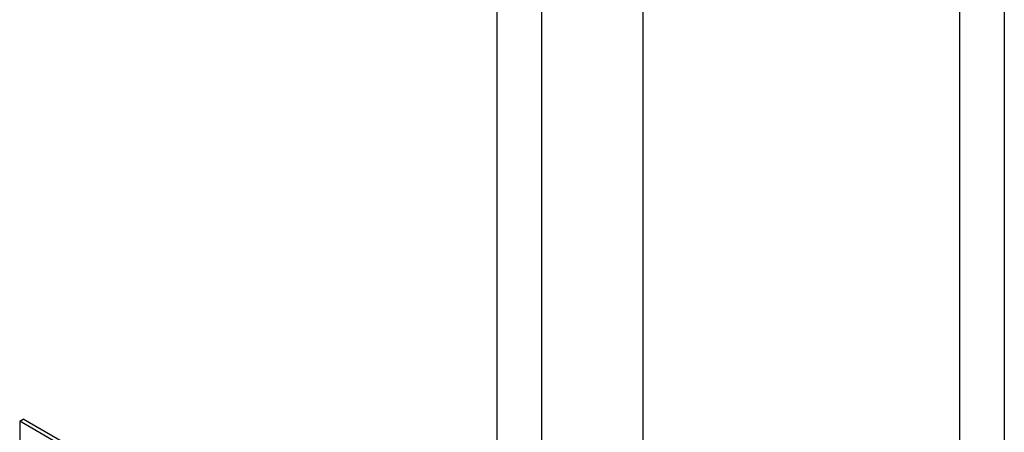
# Model space of a CAD drawing. Header units: inches. Extents: x 1 to 359, y -2 to 239.
# Tile 63 of 64: x 336.84 to 342.63, y 186.1 to 188.53. Entities that reach past the tile are written whole.
import ezdxf

# ---------------------------------------------------------------- set-up
doc = ezdxf.new("R2010")
doc.units = ezdxf.units.IN
doc.header["$MEASUREMENT"] = 0
for name, color, linetype in [('COM54274-7', 7, 'Continuous'), ('COM71137-9', 7, 'Continuous'), ('Default', 7, 'Continuous'), ('LAB20180', 7, 'Continuous')]:
    doc.layers.add(name, color=color, linetype=linetype)

# ---------------------------------------------------------------- blocks, each defined once
blk = doc.blocks.new('SE1')
at = {"layer": 'COM54274-7', "color": 7, "linetype": 'Continuous'}
for p, q in [((342.3688, 145.3154), (342.3688, 213.2259)), ((342.6304, 213.2259), (342.6304, 145.3154))]:
    blk.add_line(p, q, dxfattribs=at)
at = {"layer": 'COM71137-9', "color": 7, "linetype": 'Continuous'}
for p, q in [((340.5066, 146.0676), (340.5066, 212.1017)), ((339.9084, 211.7563), (339.9084, 145.7223)), ((339.6468, 145.7712), (339.6468, 211.7074))]:
    blk.add_line(p, q, dxfattribs=at)
at = {"layer": 'LAB20180', "color": 7, "linetype": 'Continuous'}
for p, q in [((336.8396, 186.1698), (336.8608, 186.1821)), ((338.4518, 185.2635), (336.8608, 186.1821)), ((338.4306, 185.2513), (336.8396, 186.1698)), ((336.8396, 186.1698), (336.8396, 183.1079))]:
    blk.add_line(p, q, dxfattribs=at)

msp = doc.modelspace()

# ---------------------------------------------------------------- block references
at = {"layer": 'Default'}
msp.add_blockref('SE1', (0, 0), dxfattribs=at)

doc.saveas('drawing.dxf')
